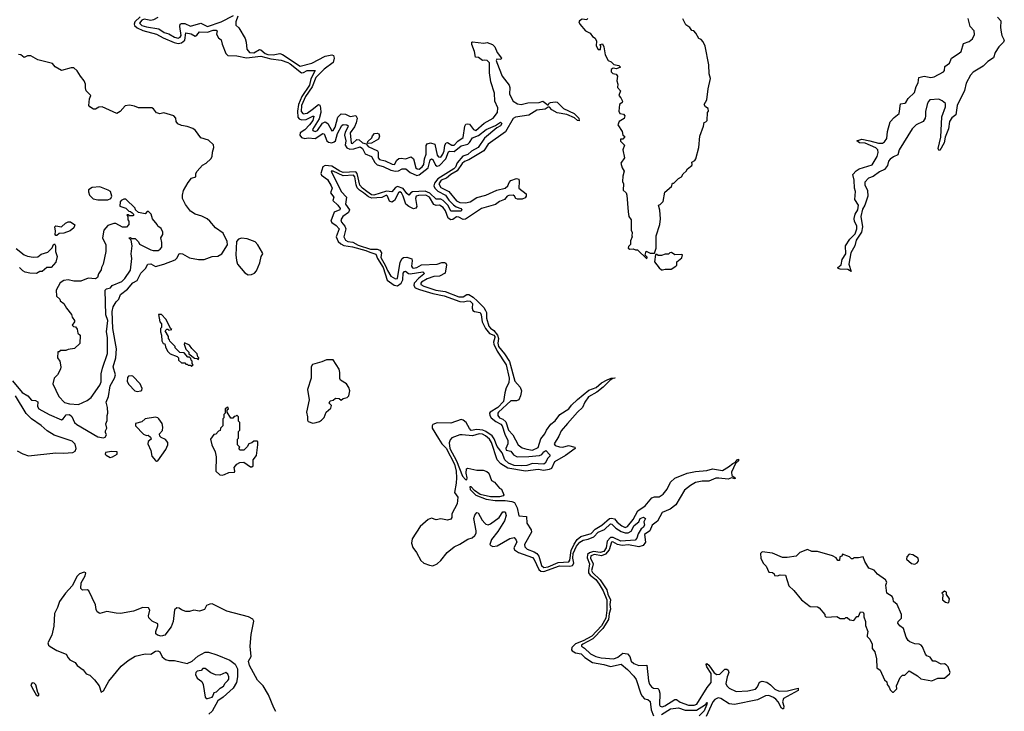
# Model space of a CAD drawing. Extents: x 2472589 to 2662339, y 701009 to 849030.
# Tile 150 of 256: x 2581626 to 2590324, y 750090 to 756205. Entities that reach past the tile are written whole.
import ezdxf

# ---------------------------------------------------------------- set-up
doc = ezdxf.new("R2010")
doc.units = 0

msp = doc.modelspace()

# ---------------------------------------------------------------- linework, layer by layer
at = {"layer": '0CON05XD'}
for points in [[(2582691.3, 756228.7), (2582643.1, 756185), (2582636.7, 756165), (2582640.2, 756155), (2582663.9, 756133.9), (2582715, 756108.7), (2582835, 756078), (2582895, 756043.5), (2582992.1, 756002.1), (2583025, 755994.8), (2583055, 756000.8), (2583083.9, 756025), (2583095, 756090), (2583139.9, 756079.9), (2583175, 756058.8), (2583192.2, 756067.8), (2583215, 756096.1), (2583285, 756094.2), (2583335, 756110.8), (2583362.9, 756112.9), (2583372, 756105), (2583366.1, 756076.1), (2583382.5, 756045), (2583406, 756026), (2583415, 755987.5), (2583445.8, 755905), (2583465, 755889.5), (2583545, 755884.1), (2583628.3, 755868.3), (2583755, 755882.5), (2583845, 755859.1), (2583935, 755847.8), (2583995, 755825.5), (2584015.9, 755815), (2584115, 755736.1), (2584131.8, 755738.2), (2584165, 755755.7), (2584236.6, 755756.6), (2584197.8, 755682.2), (2584185, 755625.4), (2584117.4, 755525), (2584090.1, 755455), (2584079.6, 755395), (2584083.5, 755343.5), (2584095, 755328.2), (2584115, 755318.3), (2584156.8, 755323.2), (2584215, 755353.1), (2584225, 755352.5), (2584215.3, 755315), (2584185.1, 755274.9), (2584145, 755232.6), (2584103.1, 755205), (2584100, 755185), (2584114.6, 755164.6), (2584145, 755155.5), (2584175, 755160), (2584235, 755154.4), (2584305, 755197.3), (2584315, 755197.1), (2584338.1, 755135), (2584355, 755121.7), (2584385, 755116), (2584405, 755123.9), (2584414.8, 755135), (2584432.7, 755197.3), (2584470.9, 755269.1), (2584485, 755278.9), (2584516, 755275), (2584526.7, 755266.7), (2584526.1, 755255), (2584500.4, 755209.6), (2584494.4, 755185), (2584507.3, 755135), (2584502.7, 755095), (2584515, 755072.2), (2584541.4, 755061.4), (2584578.1, 755061.9), (2584635, 755080.2), (2584655.2, 755065), (2584678.1, 755018.1), (2584734.3, 754994.3), (2584763.4, 754943.4), (2584785, 754920.7), (2584837, 754907), (2584904.4, 754875), (2584945, 754866), (2584971, 754869), (2585005, 754885.3), (2585035.8, 754885.8), (2585074.4, 754855), (2585135, 754827.7), (2585155, 754833.8), (2585235.4, 754894.6), (2585251.8, 754965), (2585265, 754975.5), (2585275, 754967.8), (2585299, 754919), (2585315, 754911.1), (2585333.8, 754916.2), (2585390.3, 754975), (2585415, 755036.2), (2585425, 755041.5), (2585465, 755041), (2585525, 755091.1), (2585584.7, 755105.3), (2585600.5, 755119.5), (2585625, 755160.6), (2585678.7, 755181.3), (2585746.2, 755235), (2585829.5, 755270.5), (2585875, 755300), (2585885.9, 755285.9), (2585875, 755266), (2585842.5, 755247.5), (2585732.8, 755157.2), (2585675, 755075.7), (2585617.2, 755042.8), (2585585, 755013.1), (2585541.2, 754998.8), (2585490.8, 754939.2), (2585475, 754901.1), (2585461.2, 754885), (2585320.6, 754799.4), (2585290.2, 754759.8), (2585283.9, 754735), (2585294.5, 754714.5), (2585319.7, 754689.7), (2585386.5, 754655), (2585418.5, 754608.5), (2585457.3, 754567.3), (2585481.1, 754551.1), (2585523.3, 754535), (2585532.5, 754525), (2585525, 754513.3), (2585435, 754512.9), (2585411.5, 754561.5), (2585367.3, 754607.3), (2585345, 754617.9), (2585305, 754617.5), (2585249.9, 754669.9), (2585207.7, 754687.7), (2585097.3, 754682.7), (2585082.1, 754675), (2585065, 754654.2), (2585045, 754668.5), (2585013, 754713), (2584965, 754730.9), (2584945, 754721.7), (2584915, 754682), (2584865, 754687.8), (2584755.3, 754654.7), (2584735, 754657.6), (2584692.7, 754687.3), (2584654.7, 754714.7), (2584632.3, 754742.3), (2584608.8, 754845), (2584595, 754860.9), (2584485, 754853.7), (2584455, 754865.4), (2584385, 754909.2), (2584325, 754916.5), (2584305, 754903.8), (2584285.7, 754845), (2584291.1, 754831.1), (2584345, 754791.1), (2584378.9, 754735), (2584385.3, 754714.7), (2584372.9, 754675), (2584400, 754635), (2584391.9, 754605), (2584436.2, 754566.2), (2584456.9, 754535), (2584452.9, 754525), (2584405, 754503.1), (2584375.6, 754425), (2584382.2, 754412.2), (2584420.8, 754385), (2584447.6, 754355), (2584421.8, 754285), (2584440.7, 754245), (2584462.5, 754222.5), (2584489.2, 754209.2), (2584565, 754197.6), (2584682.5, 754165), (2584719.3, 754149.3), (2584773, 754133), (2584786.2, 754095), (2584837.1, 754015), (2584872.8, 753902.8), (2584935, 753857.1), (2584965, 753852.5), (2584995.8, 753874.2), (2585009.4, 753905), (2585014.8, 753965.2), (2585025, 753980), (2585035, 753982.5), (2585061.1, 753961.1), (2585075, 753957.6), (2585186.2, 753975), (2585198.9, 753965), (2585196.7, 753955), (2585151.1, 753918.9), (2585110.5, 753875), (2585106.7, 753855), (2585120.4, 753835), (2585158.4, 753818.4), (2585275, 753785.2), (2585375, 753764.4), (2585515, 753713.7), (2585545, 753711.1), (2585585, 753720.6), (2585605, 753715.9), (2585626.9, 753695), (2585623.8, 753655), (2585629.7, 753635), (2585645, 753623.7), (2585694.2, 753615), (2585702.8, 753595), (2585711.6, 753535), (2585742, 753475), (2585775, 753431.6), (2585813.6, 753415), (2585822.2, 753405), (2585824.7, 753394.7), (2585811.2, 753355), (2585814.1, 753335), (2585844, 753275), (2585924.3, 753155), (2585951.3, 753035), (2585946.4, 752995), (2585925, 752950.9), (2585912.7, 752907.3), (2585899.6, 752830.4), (2585848.6, 752775), (2585782.9, 752735), (2585777.5, 752725), (2585778.8, 752705), (2585792, 752685), (2585831.5, 752651.5), (2585877.9, 752627.9), (2585889.2, 752615), (2585910.4, 752540.4), (2585937.5, 752485), (2585938.3, 752455), (2585920.2, 752415), (2585925, 752398.9), (2585965, 752389.1), (2585989.3, 752359.3), (2586020.5, 752340.5), (2586124.6, 752344.6), (2586219.2, 752350.8), (2586239.6, 752360.4), (2586256.2, 752385), (2586275, 752397.5), (2586308.8, 752358.8), (2586310, 752345), (2586291.9, 752328.1), (2586269.2, 752285), (2586255, 752276.9), (2586155, 752281.1), (2586105, 752263.3), (2586055, 752259.8), (2585995, 752264.8), (2585945, 752284.8), (2585912, 752315), (2585889.7, 752375), (2585845, 752432.5), (2585819, 752499), (2585798.6, 752525), (2585745, 752564.1), (2585716.2, 752576.2), (2585665, 752582.8), (2585615, 752573.5), (2585599.7, 752589.7), (2585571.6, 752645), (2585545, 752663.9), (2585525, 752669.8), (2585435, 752637), (2585315, 752639.5), (2585277.1, 752625), (2585269.7, 752615), (2585270.3, 752595), (2585325, 752502.3), (2585355.2, 752455), (2585395, 752417.4), (2585467.3, 752275), (2585480.9, 752215), (2585486.2, 752155), (2585483.2, 752106.8), (2585466.9, 752025), (2585496.5, 751985), (2585489.6, 751925), (2585443.4, 751835), (2585444.1, 751805), (2585435, 751790), (2585405, 751779.5), (2585347.7, 751792.3), (2585305, 751783.8), (2585265, 751797.6), (2585235.5, 751785), (2585162.7, 751725), (2585092.9, 751615), (2585086, 751576), (2585097.8, 751537.8), (2585131.8, 751495), (2585168.3, 751425), (2585195, 751400.8), (2585245, 751381.1), (2585275, 751377.2), (2585315, 751393.9), (2585347.1, 751425)], [(2582846.5, 756223.5), (2582807.6, 756202.4), (2582785, 756198.5), (2582725, 756208.6), (2582705, 756200.8), (2582683.3, 756175), (2582705, 756153.9), (2582745, 756140.8), (2582855, 756123.4), (2582903.1, 756093.1), (2582945, 756079.7), (2582995, 756050), (2583025, 756040.9), (2583045, 756049.1), (2583051.9, 756065), (2583040, 756145), (2583045, 756164), (2583055, 756172.2), (2583085, 756170.9), (2583135, 756149.1), (2583225, 756173.3), (2583285, 756143.8), (2583405.6, 756185), (2583515, 756242.2)], [(2583554.2, 756235), (2583534.4, 756185), (2583536.8, 756156.8), (2583561.7, 756131.7), (2583617.8, 756037.8), (2583626.1, 756006.1), (2583633.3, 755945), (2583656.7, 755915), (2583695, 755912.4), (2583745, 755941.5), (2583757.6, 755937.6), (2583794.5, 755905), (2583818.2, 755898.2), (2583865, 755895.2), (2583925, 755904.8), (2583947, 755897), (2584105, 755792.9), (2584208.3, 755821.7), (2584325, 755883.3), (2584382.9, 755892.9), (2584397.8, 755887.8), (2584405.5, 755865.5), (2584395.5, 755825), (2584315, 755768.4), (2584243.5, 755695), (2584208.7, 755611.3), (2584151.7, 755525), (2584115.4, 755445.4), (2584113.6, 755393.6), (2584131.6, 755371.6), (2584165, 755377.2), (2584209.2, 755410.8), (2584265, 755455.6), (2584277.9, 755447.9), (2584284.2, 755424.2), (2584285.3, 755385), (2584272.4, 755327.6), (2584211.9, 755235), (2584215, 755224.2), (2584235, 755215.6), (2584256.7, 755225), (2584301.3, 755288.7), (2584325, 755301.1), (2584347.9, 755287.9), (2584385, 755221.2), (2584395, 755224.2), (2584412.5, 755255), (2584436.3, 755343.7), (2584465, 755373.3), (2584505, 755368.8), (2584545, 755348.2), (2584597, 755357), (2584606, 755335), (2584597.2, 755292.8), (2584583.2, 755256.8), (2584546.9, 755205), (2584553.1, 755113.1), (2584565, 755111.1), (2584605, 755144.6), (2584623.7, 755143.7), (2584655, 755117.5), (2584688.3, 755108.3), (2584705, 755084), (2584786.6, 755046.6), (2584793.1, 755033.1), (2584793.5, 754985), (2584805, 754967.5), (2584855, 754958.5), (2584917.3, 754927.3), (2584936, 754925), (2584956.7, 754963.3), (2584975, 754976.7), (2584995, 754980.5), (2585035, 754974.5), (2585085, 754992.9), (2585105.8, 754975), (2585125.8, 754895), (2585136.7, 754885), (2585155, 754884.6), (2585182.2, 754905), (2585196.2, 754925), (2585203.1, 754975), (2585216.1, 755015), (2585216.6, 755093.4), (2585225, 755107.1), (2585255, 755115.5), (2585292.5, 755105), (2585315, 755008.6), (2585325, 754992.2), (2585345, 754990.4), (2585365.2, 755014.8), (2585376, 755045), (2585383.1, 755096.9), (2585393.1, 755116.9), (2585405, 755119.5), (2585445, 755096.9), (2585465, 755096.4), (2585497.8, 755132.2), (2585545, 755164.3), (2585557.3, 755262.7), (2585567.8, 755282.2), (2585585, 755285.6), (2585600.2, 755280.2), (2585635, 755233.1), (2585655, 755225.4), (2585728.8, 755291.2), (2585807.3, 755335), (2585848.4, 755385)], [(2586642.5, 756215), (2586636.7, 756203.3), (2586595, 756208.8), (2586572.5, 756195), (2586566.7, 756185), (2586573.3, 756165), (2586625, 756107.5), (2586665, 756086.7), (2586685, 756057.5), (2586710.7, 756040.7), (2586722.5, 756015), (2586720, 755975), (2586735, 755940), (2586758.3, 755941.7), (2586760, 755975), (2586750, 755985), (2586775, 755990), (2586787.5, 755965), (2586797.5, 755895), (2586823.6, 755843.6), (2586852.5, 755832.5), (2586875, 755807.5), (2586918.8, 755798.8), (2586932.5, 755785), (2586898.3, 755771.7), (2586870, 755775), (2586852.5, 755765), (2586852.5, 755745), (2586865, 755730), (2586895, 755722.5), (2586907, 755707), (2586902.5, 755665), (2586910, 755635), (2586907.5, 755605), (2586932.5, 755575), (2586917.5, 755535), (2586937.5, 755515), (2586952.5, 755485), (2586948.3, 755471.7), (2586923.8, 755456.2), (2586920, 755395), (2586926.7, 755376.7), (2586959.5, 755369.5), (2586971.2, 755355), (2586965, 755330), (2586923.3, 755305), (2586910, 755275), (2586947.5, 755215), (2586953, 755183), (2586970, 755175), (2586970, 755165), (2586955, 755150), (2586935, 755150), (2586932.5, 755145), (2586935, 755130), (2586967.5, 755095), (2586953.3, 755055), (2586967.5, 754985), (2586937.5, 754935), (2586947.5, 754895), (2586966.7, 754865), (2586953, 754823), (2586952.5, 754775), (2586960, 754755), (2586957, 754697), (2586982.5, 754675), (2586990, 754655), (2587000, 754505), (2587007.5, 754465), (2587026.4, 754436.4), (2587026.7, 754345), (2587037, 754323), (2587032.5, 754295), (2587037.5, 754285), (2587020.7, 754249.3), (2587021.7, 754218.3), (2587005, 754200), (2587002.5, 754185), (2587015, 754177.5), (2587045, 754180), (2587065, 754170), (2587085, 754170), (2587165, 754090)], [(2587165, 754090), (2587170, 754105), (2587152.5, 754122.5), (2587161.7, 754158.3), (2587195, 754140), (2587235, 754140), (2587250, 754185), (2587250, 754295), (2587282.5, 754395), (2587286.7, 754445), (2587281.7, 754521.7), (2587270, 754565), (2587285, 754570), (2587311.7, 754598.3), (2587325, 754680), (2587385, 754730), (2587391.7, 754758.3), (2587405, 754760), (2587445, 754800), (2587473, 754817), (2587486.4, 754843.6), (2587512.5, 754865), (2587525, 754887.5), (2587562.5, 754915), (2587567.5, 754925), (2587563.6, 754946.4), (2587590, 754960), (2587600, 754975), (2587626.7, 755075), (2587633.3, 755175), (2587667.5, 755265), (2587673, 755297), (2587688.3, 755301.7), (2587700, 755315), (2587702.5, 755385), (2587710, 755395), (2587708.3, 755418.3), (2587683.6, 755433.6), (2587673.3, 755455), (2587697.5, 755495), (2587707.5, 755595), (2587730, 755685), (2587717.5, 755725), (2587712.5, 755805), (2587681.7, 755971.7), (2587665, 756010), (2587645, 756030), (2587625, 756040), (2587600, 756085), (2587580, 756105), (2587565, 756110), (2587546.4, 756136.4), (2587510.7, 756160.7), (2587483, 756213)], [(2590265, 756226.2), (2590294.2, 756195), (2590289.4, 756135), (2590295.7, 756095), (2590303.1, 756065), (2590324.2, 756025), (2590317.1, 756005), (2590274.4, 755965), (2590244.4, 755915), (2590228.3, 755868.3), (2590177.5, 755835), (2590136.4, 755793.6), (2590050.2, 755739.8), (2590026.7, 755715), (2589988.5, 755645), (2589971.1, 755578.9), (2589907.8, 755445), (2589896, 755365), (2589862, 755338), (2589840.5, 755305), (2589830, 755240), (2589802, 755165), (2589793.9, 755116.1), (2589755, 755047.5), (2589745, 755050), (2589741.2, 755065), (2589762, 755165), (2589771.8, 755345), (2589803.5, 755435), (2589803.6, 755463.6), (2589775, 755488.6), (2589745, 755502.2), (2589665, 755495.5), (2589651.1, 755478.9), (2589642.3, 755455), (2589627.2, 755392.8), (2589627.8, 755355), (2589624.2, 755335), (2589606.1, 755303.9), (2589545.4, 755274.6), (2589509.3, 755240.7), (2589395.7, 755055), (2589385, 755010), (2589345, 754993.1), (2589315, 754972), (2589301.4, 754955), (2589291.9, 754915), (2589265, 754881.4), (2589220.4, 754859.6), (2589165, 754817.5), (2589125, 754803.3), (2589091.7, 754768.3), (2589092.2, 754745), (2589115.5, 754695), (2589118.5, 754645), (2589092.5, 754565), (2589070.5, 754529.5), (2589055.7, 754465.7), (2589070.6, 754375), (2589062.5, 754325), (2589014.5, 754255.5), (2589003.1, 754205), (2588967.8, 754145), (2588951.2, 754045), (2588970, 753980), (2588943, 753997), (2588875, 753998), (2588857.5, 754005), (2588853.3, 754015), (2588882.3, 754037.7), (2588893.1, 754085), (2588924.4, 754135), (2588921.9, 754205), (2588960.8, 754265), (2589007.8, 754312.2), (2589022.7, 754355), (2589021.1, 754381.1), (2589002.1, 754422.1), (2588998.3, 754448.3), (2589006.4, 754485), (2589030, 754525), (2589035.6, 754565), (2589004, 754615), (2589010.9, 754685), (2589001.5, 754715), (2588998.9, 754785), (2588986, 754835), (2589015, 754867.5), (2589041.2, 754885), (2589157.4, 754922.6), (2589201.8, 754995), (2589210.3, 755029.7), (2589206.5, 755055), (2589190.7, 755070.7), (2589095, 755113.3), (2589045, 755117.5), (2589020, 755135), (2589065, 755147.5), (2589135.8, 755134.2), (2589213.3, 755113.3), (2589247.1, 755112.9), (2589266.1, 755123.9), (2589287.1, 755155), (2589291.5, 755215), (2589315, 755301.2), (2589349.8, 755340.2), (2589395.3, 755374.7), (2589408, 755462), (2589445, 755465.8), (2589455, 755472.5), (2589475, 755509.2), (2589530, 755560), (2589544.4, 755615), (2589564.5, 755645.5), (2589570, 755695), (2589616.6, 755706.6), (2589674.6, 755694.6), (2589705, 755699.6), (2589786.1, 755743.9), (2589795.6, 755755), (2589797.7, 755792.3), (2589839.2, 755820.8), (2589856.9, 755865), (2589925, 755908.2), (2589941.8, 755925), (2589964.3, 755995.7), (2590015, 756013.5), (2590041.9, 756035), (2590060, 756075), (2590059.1, 756105), (2590022.5, 756145), (2590005.8, 756214.2)], [(2585848.4, 755385), (2585851.1, 755425), (2585824.6, 755485), (2585820.9, 755555), (2585787.5, 755655), (2585777.1, 755735), (2585775, 755823.3), (2585755, 755842.9), (2585735, 755848), (2585714.3, 755844.3), (2585679.5, 755869.5), (2585652.5, 755875), (2585643.8, 755925), (2585621.2, 755985), (2585620, 756005), (2585625, 756010), (2585725, 755998.6), (2585755, 756003.6), (2585804.3, 755985), (2585823.3, 755965), (2585843.8, 755913.8), (2585882.5, 755865), (2585876.2, 755853.8), (2585842.5, 755855), (2585836.7, 755845), (2585841.4, 755825), (2585886.8, 755706.8), (2585951.2, 755625), (2585956.2, 755605), (2585953.1, 755545), (2585985, 755483.3), (2586025, 755461.1), (2586055, 755455.6), (2586115, 755469.6), (2586215, 755472.9), (2586246.1, 755483.9), (2586295, 755450), (2586302.7, 755467.3), (2586315, 755474), (2586355, 755480), (2586375, 755476.2), (2586430.5, 755420.5), (2586525, 755374.4), (2586564.2, 755335), (2586568.8, 755311.2), (2586555, 755313.1), (2586526.2, 755336.2), (2586458.1, 755368.1), (2586375, 755380.8), (2586327.3, 755407.3), (2586305, 755432.5), (2586295, 755432.5), (2586267.5, 755415), (2586195, 755405.4), (2586125, 755360.4), (2586005, 755343.9), (2585985, 755330.5), (2585916.9, 755213.1), (2585765.9, 755104.1), (2585725.7, 755044.3), (2585595, 754965.3), (2585555, 754951.5), (2585535, 754932.2), (2585491.7, 754868.3), (2585435, 754836.8), (2585395.2, 754804.8), (2585350.8, 754785), (2585329.3, 754755), (2585345, 754722.7), (2585415.9, 754685.9), (2585485, 754604.2), (2585515, 754590), (2585565, 754584.8), (2585605, 754593.3), (2585665, 754632.5), (2585745, 754652.2), (2585841, 754699), (2585915, 754716.7), (2585937.1, 754735), (2585949.5, 754765), (2585965, 754781.9), (2586015, 754802.2), (2586035, 754796.2), (2586039.5, 754775), (2586035, 754716.7), (2586098.9, 754665), (2586101.5, 754645), (2586090.7, 754629.3), (2586065, 754617.7), (2586025, 754617.7), (2586008.1, 754625), (2585996, 754646), (2585985, 754653.1), (2585948, 754652), (2585931.8, 754645), (2585908.1, 754615), (2585865, 754598.9), (2585828.6, 754571.4), (2585705, 754535.2), (2585565, 754440.5), (2585545, 754438.1), (2585505, 754459.4), (2585485, 754463.3), (2585451.9, 754438.1), (2585435, 754434.2), (2585410.3, 754450.3), (2585388.5, 754515), (2585366.2, 754545), (2585335, 754564.7), (2585305, 754563.4), (2585285, 754570.4), (2585245, 754634.6), (2585215, 754652.6), (2585148.3, 754651.7), (2585130, 754645), (2585122.2, 754625), (2585135.3, 754554.7), (2585125, 754538.1), (2585106.2, 754533.8), (2585063.2, 754553.2), (2585037.3, 754575), (2585014.1, 754645), (2584997.5, 754675), (2584985, 754682.5), (2584971.5, 754675), (2584937.7, 754605), (2584915, 754592), (2584891.6, 754601.6), (2584875.4, 754645), (2584865, 754652.5), (2584825, 754632.3), (2584737.7, 754627.7), (2584708.8, 754638.8), (2584663.4, 754673.4), (2584627.1, 754697.1), (2584608.8, 754718.8), (2584598.4, 754745), (2584587.3, 754815), (2584575, 754831.4), (2584485, 754825.5), (2584395, 754866.7), (2584376.2, 754865), (2584466.2, 754685), (2584514.4, 754635), (2584505.5, 754575), (2584538.2, 754525), (2584530.5, 754499.5), (2584479.5, 754465), (2584463.8, 754435), (2584467.9, 754415), (2584499, 754379), (2584507.7, 754355), (2584489.6, 754285), (2584505, 754256.9), (2584525, 754245.4), (2584569.4, 754239.4), (2584615, 754212.6), (2584725, 754177), (2584785, 754177.1), (2584808.3, 754168.3), (2584820.9, 754145), (2584815, 754102.9), (2584858.6, 754028.6), (2584875, 753986.7), (2584905, 753936.2), (2584945, 753912.5), (2584963.9, 753916.1), (2584987.3, 754062.7), (2585005, 754094), (2585016.7, 754103.3), (2585045.7, 754105.7), (2585089.4, 754089.4), (2585093.3, 754073.3), (2585087.5, 754025), (2585095, 754010.9), (2585105, 754007.7), (2585135, 754014.7), (2585175, 754036.7), (2585315.4, 754044.6), (2585355, 754058.1), (2585378.3, 754058.3), (2585391.2, 754051.2), (2585397, 754037), (2585386, 753965), (2585335, 753936.1), (2585285.3, 753934.7), (2585224.3, 753915), (2585176.9, 753885), (2585169.4, 753875), (2585170.6, 753865), (2585195, 753850), (2585300.8, 753815), (2585385, 753800.8), (2585506.2, 753755), (2585543.8, 753755), (2585575, 753775.4), (2585595, 753776.1), (2585632.2, 753752.2), (2585669.6, 753715), (2585725, 753660.8), (2585742, 753635), (2585748.5, 753615), (2585750, 753565), (2585771.6, 753495), (2585785, 753477.5), (2585815, 753456.3), (2585846.9, 753416.9), (2585855.8, 753385), (2585848.7, 753345), (2585855.3, 753315), (2585910.1, 753250.1), (2585952.4, 753182.4), (2586000.5, 753010.5), (2586046.5, 752956.5), (2586057.9, 752925), (2586051.5, 752878.5), (2586035, 752845.3), (2586015, 752836.4), (2585963.5, 752835), (2585854.6, 752735), (2585849.1, 752725), (2585850.4, 752705), (2585865, 752685.6), (2585895, 752673.2), (2585920.4, 752650.4), (2585944, 752575), (2585981.9, 752535), (2586029.2, 752445), (2586065, 752420.8), (2586107.1, 752407.1), (2586155, 752400.5), (2586205, 752422.9), (2586230.1, 752499.9), (2586266.4, 752545), (2586279.4, 752575), (2586319.6, 752630.4), (2586355, 752658.6), (2586396.6, 752713.4), (2586477.8, 752765), (2586501.9, 752798.1), (2586552.6, 752847.4), (2586655, 752929.5), (2586717.8, 752952.2), (2586765, 752995.8), (2586815, 753022), (2586850, 753035), (2586885, 753040), (2586886.2, 753035), (2586866.7, 753033.3), (2586841.7, 753018.3), (2586780.8, 752955), (2586725, 752911.9), (2586650.7, 752869.3), (2586619.2, 752825), (2586598.8, 752775), (2586554.1, 752735.9), (2586466, 752634), (2586408.8, 752571.2), (2586388.1, 752521.9), (2586346.5, 752455), (2586355, 752440.5), (2586395, 752427.9), (2586425, 752426.2), (2586475, 752440.6), (2586530, 752425), (2586532.5, 752415), (2586448.8, 752351.2), (2586349.5, 752295), (2586322.7, 752237.3), (2586302.5, 752227.5), (2586255, 752220), (2586205, 752228.8), (2586095, 752213.5), (2585939.1, 752239.1), (2585877.3, 752277.3), (2585842.9, 752315), (2585795, 752465.6), (2585775.4, 752495), (2585741.5, 752525), (2585715, 752539.3), (2585686.4, 752543.6), (2585625, 752525.8), (2585534.1, 752535.9), (2585515, 752534.3), (2585445, 752508.1), (2585428.1, 752491.9), (2585420.4, 752465), (2585427.1, 752415), (2585483.8, 752303.8), (2585538.3, 752168.3), (2585565, 752140), (2585575, 752136.7), (2585579.4, 752155), (2585570, 752195), (2585573.3, 752235), (2585585, 752240), (2585665, 752222.5), (2585721.7, 752221.7), (2585751.7, 752211.7), (2585770, 752195), (2585795, 752130), (2585820, 752115), (2585863.6, 752063.6), (2585883, 752053), (2585902.5, 752005), (2585896.7, 751995), (2585865, 751985.7), (2585785, 751987.5), (2585695, 752006.7), (2585643.1, 752043.1), (2585615, 752076.5), (2585602.2, 752075), (2585605, 752050.5), (2585655, 752002.5), (2585746.7, 751965), (2585825, 751953.8), (2585915, 751954.6), (2585974.3, 751944.3), (2585996, 751936), (2586020.7, 751890.7), (2586035, 751820), (2586103, 751813), (2586106, 751755), (2586144, 751695), (2586146, 751675), (2586086, 751565), (2586087.5, 751545), (2586109.2, 751525), (2586170.9, 751500.9), (2586194.8, 751484.8), (2586211.2, 751461.2), (2586235, 751380.6), (2586255, 751362.1), (2586295, 751366.9), (2586383.1, 751406.9), (2586477.5, 751412.5), (2586485, 751426), (2586498.8, 751511.2), (2586522.9, 751567.1), (2586551.5, 751608.5), (2586584.2, 751635.8), (2586675, 751661.4), (2586709.6, 751700.4), (2586769.6, 751735), (2586835, 751793.8), (2586855, 751799.5), (2586881.6, 751791.6), (2586905, 751762), (2586945, 751730.3), (2586975, 751716.5), (2586996.6, 751723.4), (2587045, 751786.4), (2587088, 751862), (2587152.7, 751907.3), (2587211.1, 751978.9), (2587235, 751987), (2587275, 751987.3), (2587309.7, 752010.3), (2587345, 752053.1), (2587374.1, 752115.9), (2587415, 752152.7), (2587523, 752197), (2587595, 752211.1), (2587695, 752219.7), (2587746, 752234), (2587835, 752220.8), (2587887.9, 752252.1), (2587925, 752282.5), (2587948.3, 752291.7), (2587963.1, 752315), (2587975, 752319.2), (2587976.2, 752305), (2587948.8, 752281.2), (2587915.6, 752205), (2587916.7, 752176.7), (2587945, 752158), (2587946, 752145), (2587915, 752153.3), (2587885, 752143.1), (2587802.7, 752152.7), (2587775, 752151.3), (2587715, 752124.1), (2587655, 752125.3), (2587595, 752112.5), (2587551.9, 752088.1), (2587499.7, 752045), (2587421.1, 751915), (2587371.3, 751878.7), (2587302.3, 751847.7), (2587259.9, 751770.1), (2587212.4, 751735), (2587193.3, 751686.7), (2587146.7, 751655), (2587155.7, 751585), (2587135, 751556.6), (2587095, 751546), (2587005, 751561.6), (2586947, 751557), (2586906.1, 751566.1), (2586865, 751588.8), (2586855, 751587.3), (2586832.8, 751517.2), (2586799.9, 751480.1), (2586765, 751465.8), (2586705, 751477.4), (2586671.7, 751465), (2586667.6, 751445), (2586691.7, 751395), (2586687.4, 751367.4), (2586678.3, 751335), (2586685, 751316.4), (2586752.7, 751252.7), (2586812.5, 751165), (2586822.5, 751125), (2586844.8, 751075), (2586839.7, 751035), (2586845.5, 750995), (2586833.6, 750955), (2586828.6, 750901.4), (2586778.5, 750821.5), (2586689.1, 750730.9), (2586600, 750685), (2586589.1, 750675), (2586588.1, 750665), (2586615, 750647.7), (2586667.7, 750597.7), (2586715, 750573.7), (2586763.2, 750563.2), (2586875, 750554.7), (2586910.8, 750569.2), (2586955, 750605.6), (2586995, 750599.5), (2587016.4, 750575), (2587026.4, 750535), (2587051.9, 750511.9), (2587095, 750494.6), (2587165, 750497.5), (2587179.8, 750359.8), (2587189.2, 750329.2), (2587206.1, 750306.1), (2587225, 750295.6), (2587262.3, 750292.3), (2587272.7, 750282.7), (2587280.7, 750250.7), (2587278, 750148), (2587285, 750135.8), (2587300.9, 750130.9), (2587325, 750137.9), (2587415, 750196.2), (2587427.5, 750195), (2587461.5, 750171.5), (2587533.3, 750145), (2587585, 750146.3), (2587608.2, 750155), (2587699.4, 750300.6), (2587734.7, 750345.3), (2587735.7, 750425.7), (2587696.6, 750485), (2587690.4, 750505), (2587695, 750514.2), (2587715, 750497.5), (2587762.1, 750432.1), (2587785, 750416.7), (2587811, 750419), (2587855, 750463.9), (2587873.6, 750463.6), (2587884.5, 750455), (2587891.3, 750435), (2587874.7, 750395), (2587865.3, 750335), (2587872.4, 750315), (2587895, 750295.3), (2587955, 750265.3), (2588058.8, 750271.2)], [(2582385, 752570), (2582396.2, 752595), (2582387, 752633), (2582399.3, 752660.7), (2582397.5, 752705), (2582403.3, 752725), (2582401.2, 752775), (2582390, 752825), (2582409.2, 752875), (2582425, 752966.7), (2582464, 753035), (2582471.2, 753065), (2582453.1, 753135), (2582476.7, 753215), (2582480, 753295), (2582448, 753475), (2582442.7, 753625), (2582452.5, 753665), (2582478.9, 753711.1), (2582502.5, 753735), (2582515.5, 753775), (2582578.1, 753821.9), (2582625, 753880), (2582665, 753900), (2582695, 753964), (2582737.1, 754005), (2582757.6, 754042.4), (2582785, 754046.2), (2582825, 754023.3), (2582900.8, 754045), (2582998.8, 754081.2), (2583014.7, 754095.3), (2583035, 754134.3), (2583045, 754139.1), (2583065, 754134.5), (2583125, 754100.4), (2583205, 754083.8), (2583254.6, 754084.6), (2583325, 754111.2), (2583375, 754114.4), (2583412.9, 754135), (2583461.4, 754215), (2583458.6, 754245), (2583425, 754318), (2583355.7, 754365), (2583305.3, 754425), (2583281.2, 754445), (2583235, 754468.6), (2583175, 754484.5), (2583135, 754512.5), (2583091.8, 754571.8), (2583064.2, 754624.2), (2583063.8, 754655), (2583073.7, 754695), (2583114.2, 754765.8), (2583145, 754802.8), (2583181.1, 754815), (2583182.1, 754845), (2583193, 754865), (2583240.6, 754919.4), (2583272.3, 754937.7), (2583314.2, 754975), (2583327.3, 754995), (2583329.5, 755035), (2583341, 755075), (2583337.9, 755097.9), (2583295, 755139.4), (2583225, 755161.4), (2583178.6, 755225), (2583155, 755244.3), (2583105, 755260.6), (2583055, 755268.5), (2583022.9, 755285), (2583007.5, 755305), (2583004.2, 755335), (2582988.8, 755355), (2582900.7, 755380.7), (2582865, 755373.8), (2582845, 755377.5), (2582835, 755382.5), (2582808.2, 755418.2), (2582793.8, 755425), (2582675, 755424.8), (2582640.7, 755440.7), (2582595, 755450.6), (2582558.1, 755441.9), (2582515, 755391.8), (2582485, 755376.8), (2582355, 755435.7), (2582325, 755430.2), (2582295, 755413.5), (2582277.1, 755415), (2582245, 755434.1), (2582238.2, 755445), (2582243, 755505), (2582256, 755535), (2582212, 755575), (2582206.2, 755603.8), (2582207.1, 755635), (2582195, 755665.6), (2582162.5, 755705), (2582135, 755753.8), (2582105, 755778), (2582081.4, 755778.6), (2581995, 755756.7), (2581938.7, 755788.7), (2581916.7, 755816.7), (2581785, 755848.8), (2581725, 755884.7), (2581695, 755884.8), (2581665, 755871.5), (2581635, 755895.3), (2581615, 755895.7)], [(2584705, 755110), (2584700, 755115), (2584701.7, 755128.3), (2584738.3, 755161.7), (2584741.7, 755178.3), (2584761.7, 755198.3), (2584785, 755202.5), (2584800, 755195), (2584803.8, 755173.8), (2584795, 755150), (2584735, 755112.5), (2584705, 755110)], [(2582405, 754612.5), (2582430, 754625), (2582440, 754645), (2582427.5, 754685), (2582407, 754697), (2582335, 754727.5), (2582265, 754722.5), (2582235, 754700), (2582233.6, 754683.6), (2582243.3, 754655), (2582275, 754622.5), (2582315, 754612.5), (2582405, 754612.5)], [(2582145, 752804), (2582222.7, 752837.3), (2582256.6, 752863.4), (2582333.8, 752975), (2582345, 753002.5), (2582346.1, 753073.9), (2582356.2, 753123.8), (2582401.8, 753255), (2582402.3, 753395), (2582393.8, 753445), (2582404.1, 753545), (2582387.3, 753595), (2582382, 753815), (2582394.2, 753825.8), (2582427.5, 753835), (2582443.9, 753856.1), (2582528.3, 753891.7), (2582555, 753917.5), (2582605, 753990), (2582616.7, 754095), (2582610, 754135), (2582620, 754205), (2582610, 754255), (2582590, 754275), (2582605, 754280), (2582615, 754270), (2582645, 754270), (2582675, 754240), (2582685, 754220), (2582785, 754170), (2582806.1, 754163.9), (2582850, 754165), (2582867.5, 754175), (2582882.5, 754195), (2582882.5, 754235), (2582872.5, 754275), (2582890, 754305), (2582890, 754325), (2582875, 754360), (2582845, 754380), (2582840, 754395), (2582800, 754445), (2582787, 754487), (2582765, 754510), (2582751.7, 754508.3), (2582735, 754490), (2582675, 754500), (2582650, 754525), (2582645, 754540), (2582565, 754617.5), (2582545, 754617.5), (2582522.5, 754605), (2582513.8, 754595), (2582510, 754555), (2582565, 754540), (2582591.7, 754511.7), (2582605, 754510), (2582618.3, 754498.3), (2582630, 754485), (2582630, 754475), (2582625, 754470), (2582595, 754470), (2582585, 754480), (2582571.7, 754478.3), (2582580, 754465), (2582580, 754435), (2582590, 754425), (2582590, 754395), (2582568.3, 754371.7), (2582535, 754370), (2582475, 754403.3), (2582457, 754403), (2582404.2, 754385.8), (2582370.8, 754345), (2582356.7, 754275), (2582386.7, 754215), (2582387.5, 754155), (2582362.5, 754045), (2582347.5, 754015), (2582347, 753993), (2582323, 753957), (2582312.5, 753925), (2582295, 753912.5), (2582230.7, 753919.3), (2582165, 753893.3), (2582105, 753893.3), (2582053.6, 753903.6), (2582015, 753898.8), (2581982.7, 753877.3), (2581947.5, 753815), (2581951.7, 753761.7), (2581980, 753735), (2581985, 753720), (2582016.4, 753696.4), (2582040, 753655), (2582085, 753600), (2582090, 753575), (2582110, 753545), (2582110, 753535), (2582090, 753505), (2582101.7, 753491.7), (2582118.3, 753488.3), (2582135, 753470), (2582140, 753435), (2582160, 753415), (2582157, 753343), (2582111.7, 753298.3), (2582055, 753290), (2582035, 753280), (2581985, 753280), (2581975, 753270), (2581961.7, 753268.3), (2581960, 753215), (2581980, 753185), (2581990, 753135), (2581987.5, 753115), (2581960, 753065), (2581930, 753035), (2581920, 752985), (2581973.3, 752875), (2582021.2, 752821.2), (2582065, 752810), (2582145, 752804)], [(2581955, 754297.5), (2581945, 754297.5), (2581940, 754305), (2581943.3, 754335), (2581937, 754373), (2581945, 754382.5), (2581995, 754373.3), (2582030, 754405), (2582055, 754417.5), (2582075, 754416.7), (2582112.5, 754392.5), (2582105.8, 754364.2), (2582071.2, 754338.8), (2582015, 754316.2), (2581975.9, 754314.1), (2581955, 754297.5)], [(2581595, 754182.2), (2581665, 754126.9), (2581693.6, 754113.6), (2581745, 754105.7), (2581785, 754107.5), (2581815, 754132), (2581875, 754150), (2581912.5, 754187.5), (2581925, 754216.7), (2581935, 754222.5), (2581941.2, 754205), (2581942, 754155), (2581957.7, 754112.3), (2581945, 754062.5), (2581905, 754013.3), (2581865, 754013.8), (2581825, 753980), (2581805, 753977.5), (2581775, 753961.2), (2581715, 753963.8), (2581673.9, 753973.9), (2581653.6, 753983.6), (2581623.9, 754013.9)], [(2583645, 753949.6), (2583675, 753952.1), (2583699.4, 753965), (2583717.8, 753985), (2583748, 754055), (2583759.7, 754110.3), (2583774, 754135), (2583772.5, 754145), (2583730.4, 754215), (2583705, 754239.6), (2583635, 754268.9), (2583585, 754274.5), (2583560, 754265), (2583541.4, 754245), (2583535.6, 754125), (2583540, 754075), (2583550, 754045), (2583615, 753965.6), (2583645, 753949.6)], [(2587305, 753992.5), (2587329.3, 754000.7), (2587380, 754000), (2587422.5, 754025), (2587432.5, 754035), (2587430, 754065), (2587475, 754100), (2587480, 754125), (2587475, 754130), (2587415, 754126.7), (2587385, 754147.5), (2587370, 754145), (2587357, 754133), (2587328.3, 754131.7), (2587295, 754120), (2587265, 754120), (2587255, 754130), (2587241.7, 754128.3), (2587232.5, 754065), (2587275, 754012.5), (2587295, 753992.5), (2587305, 753992.5)], [(2583145, 753140), (2583160, 753155), (2583150, 753165), (2583150, 753185), (2583140, 753195), (2583138.3, 753208.3), (2583125, 753220), (2583111.7, 753221.7), (2583078.3, 753258.3), (2583041.7, 753261.7), (2583000, 753305), (2583000, 753315), (2582951.7, 753361.7), (2582950, 753375), (2582940, 753385), (2582940, 753405), (2582910, 753455), (2582925, 753470), (2582935, 753470), (2582945, 753460), (2582970, 753465), (2582961.7, 753471.7), (2582918.3, 753558.3), (2582878.3, 753598.3), (2582851.7, 753598.3), (2582863, 753533), (2582880, 753515), (2582880, 753485), (2582870, 753475), (2582870, 753445), (2582880, 753415), (2582882.5, 753365), (2582893.6, 753343.6), (2582908.3, 753338.3), (2582913, 753313), (2582933, 753273), (2582955, 753250), (2583018.3, 753228.3), (2583030, 753215), (2583030, 753195), (2583055, 753170), (2583085, 753170), (2583095, 753160), (2583105, 753160), (2583115, 753150), (2583135, 753150), (2583145, 753140)], [(2583205, 753200), (2583210, 753215), (2583200, 753225), (2583195, 753250), (2583147, 753297), (2583126.4, 753326.4), (2583081.7, 753348.3), (2583080, 753335), (2583093, 753293), (2583120, 753265), (2583121.7, 753251.7), (2583171.7, 753211.7), (2583195, 753210), (2583205, 753200)], [(2584215, 752637.5), (2584245, 752642.5), (2584275, 752652), (2584293.3, 752665), (2584315, 752687.5), (2584333.9, 752736.1), (2584375, 752770), (2584380, 752795), (2584360, 752815), (2584370, 752835), (2584395, 752840), (2584415, 752857.5), (2584447, 752857), (2584465, 752842.5), (2584483, 752857), (2584520, 752865), (2584535, 752880), (2584544, 752925), (2584535, 752953.3), (2584512, 752985), (2584458.8, 753018.8), (2584453.8, 753033.8), (2584455.5, 753085), (2584447.3, 753115), (2584395, 753198), (2584335, 753196.7), (2584295, 753178.8), (2584214.1, 753155.9), (2584200, 753135), (2584201.2, 753035), (2584169.2, 752935), (2584182, 752845), (2584160, 752735), (2584168.8, 752695), (2584167.5, 752665), (2584173.6, 752653.6), (2584215, 752637.5)], [(2581561.7, 753011.7), (2581648.6, 752908.6), (2581698.1, 752878.1), (2581731.3, 752841.3), (2581765, 752838.6), (2581785, 752826.2), (2581783.5, 752785), (2581795.8, 752765), (2581885, 752713.6), (2581995, 752666), (2582011.2, 752675), (2582037.9, 752712.1), (2582065.7, 752715), (2582087.1, 752697.1), (2582109.6, 752645), (2582129.5, 752625), (2582315, 752517.1), (2582365, 752509.2), (2582382.5, 752515), (2582392.5, 752535), (2582383.3, 752555), (2582385, 752570)], [(2582665, 752916.7), (2582695, 752923.3), (2582705, 752930), (2582706.7, 752945), (2582690, 752985), (2582625, 753052.5), (2582615, 753056.7), (2582587, 753053), (2582578.3, 753041.7), (2582576.7, 753005), (2582589.5, 752979.5), (2582642.5, 752925), (2582665, 752916.7)], [(2581605, 752394.1), (2581655, 752365.9), (2581705, 752349.7), (2581945, 752375.9), (2582012.8, 752372.8), (2582095, 752378.5), (2582115, 752389.5), (2582126, 752415), (2582115, 752452.5), (2582089.4, 752479.4), (2581932, 752532), (2581869.1, 752569.1), (2581816, 752616), (2581730, 752675), (2581682.6, 752722.6), (2581590.5, 752880.5)], [(2583415, 752179.2), (2583435, 752184.4), (2583475, 752202), (2583522.5, 752205), (2583528, 752215), (2583520, 752245), (2583543.6, 752276.4), (2583570, 752290), (2583605, 752292), (2583665, 752253.3), (2583677.5, 752252.5), (2583688.3, 752261.7), (2583690, 752315), (2583717, 752353), (2583730, 752445), (2583730, 752475), (2583725, 752480), (2583695, 752480), (2583677, 752463), (2583650, 752455), (2583635, 752430), (2583605, 752400), (2583575, 752400), (2583561.7, 752411.7), (2583570, 752425), (2583550, 752445), (2583550, 752495), (2583560, 752505), (2583560, 752565), (2583570, 752575), (2583570, 752645), (2583560, 752655), (2583560, 752695), (2583545, 752710), (2583535, 752700), (2583521.7, 752698.3), (2583508.3, 752681.7), (2583491.7, 752681.7), (2583460, 752735), (2583460, 752755), (2583470, 752765), (2583465, 752780), (2583440, 752765), (2583440, 752725), (2583430, 752715), (2583430, 752685), (2583420, 752675), (2583420, 752615), (2583400, 752595), (2583398.3, 752571.7), (2583381.7, 752568.3), (2583358.3, 752541.7), (2583341.7, 752538.3), (2583312.5, 752495), (2583322.5, 752445), (2583352.5, 752385), (2583361.7, 752341.7), (2583358.8, 752215), (2583395, 752182.5), (2583415, 752179.2)], [(2582835, 752302), (2582845, 752304), (2582916.9, 752405), (2582934, 752445), (2582936, 752466), (2582915, 752492.5), (2582875, 752510), (2582863.8, 752523.8), (2582862.5, 752545), (2582887.7, 752572.3), (2582891.7, 752601.7), (2582883.9, 752633.9), (2582855.7, 752675.7), (2582845, 752686.2), (2582825, 752692), (2582735, 752676.7), (2582705, 752650), (2582650, 752635), (2582650, 752615), (2582720.7, 752540.7), (2582745, 752530), (2582761.7, 752531.7), (2582782.5, 752515), (2582787.5, 752495), (2582760, 752475), (2582757.5, 752455), (2582786, 752396), (2582794.2, 752345), (2582825, 752308.8), (2582835, 752302)], [(2582425, 752334.6), (2582445, 752339.2), (2582485.7, 752364.3), (2582486.7, 752385), (2582437.3, 752387.3), (2582385, 752380), (2582382.5, 752365), (2582390, 752355), (2582425, 752334.6)], [(2585347.1, 751425), (2585403.3, 751495), (2585465, 751545.7), (2585515, 751567.6), (2585585, 751613.1), (2585624.5, 751625), (2585646.2, 751645), (2585657.8, 751665), (2585659, 751685), (2585638.5, 751795), (2585645.6, 751825), (2585665, 751847.5), (2585676.5, 751846.5), (2585711.7, 751781.7), (2585735, 751752.9), (2585745, 751744), (2585765, 751740.3), (2585785, 751746.8), (2585861.2, 751805), (2585895, 751854.2), (2585915.4, 751855.4), (2585922.4, 751822.4), (2585910, 751775), (2585851.2, 751678.8), (2585795, 751609.6), (2585780, 751565), (2585786.9, 751555), (2585805, 751549), (2585845, 751553.7), (2585955, 751617.1), (2585995, 751626.5), (2586012.5, 751605), (2586016.5, 751586.5), (2585991.6, 751535), (2585997, 751517), (2586033.8, 751493.8), (2586155, 751451.6), (2586171.4, 751431.4), (2586210.9, 751345), (2586230.3, 751330.3), (2586255, 751327.1), (2586395, 751376.7), (2586485, 751374.5), (2586509.3, 751380.7), (2586520.7, 751399.3), (2586512.2, 751445), (2586516.8, 751485), (2586545, 751550.6), (2586575, 751586.2), (2586603.1, 751605), (2586646.8, 751613.2), (2586697.4, 751632.6), (2586737.3, 751675), (2586791.9, 751698.1), (2586845, 751746.8), (2586857.8, 751745), (2586891, 751711), (2586939.2, 751679.2), (2586975, 751669.1), (2587000.5, 751669.5), (2587026.6, 751683.4), (2587055, 751732.5), (2587094.4, 751765.6), (2587106.7, 751795), (2587138, 751808), (2587153.8, 751795), (2587138.8, 751765), (2587146, 751735), (2587133, 751717), (2587116.9, 751703.1), (2587090, 751660), (2587079.2, 751620.8), (2587062.5, 751605), (2586937.5, 751595), (2586867.9, 751627.9), (2586845, 751627.6), (2586815.2, 751595), (2586807.7, 751535), (2586785, 751503.8), (2586755, 751493.5), (2586695, 751504.3), (2586658.6, 751491.4), (2586641.9, 751478.1), (2586638.4, 751448.4), (2586659.1, 751395), (2586649.5, 751335), (2586652.1, 751315), (2586665.6, 751295.6), (2586714.5, 751255), (2586746, 751215), (2586781.7, 751155), (2586812.1, 751075), (2586812.8, 750985), (2586803.5, 750915), (2586765.2, 750845), (2586679.4, 750755), (2586605, 750713.3), (2586535, 750686.6), (2586504.5, 750655), (2586501.4, 750635), (2586508.1, 750625), (2586535, 750606.7), (2586585, 750599.3), (2586618.5, 750565), (2586685, 750523.3), (2586785, 750505.4), (2586845, 750487.9), (2586938.3, 750508.3), (2586995, 750460.6), (2587052.4, 750402.4), (2587071.1, 750371.1), (2587112.5, 750245), (2587125, 750224), (2587145, 750200), (2587175, 750193.8), (2587195, 750176.7), (2587205.4, 750105), (2587225, 750050)], [(2589345, 750260), (2589375, 750290), (2589373, 750317), (2589405, 750390), (2589425, 750410), (2589445, 750410), (2589485, 750447.5), (2589557.5, 750405), (2589586.4, 750376.4), (2589685, 750361.2), (2589737, 750383), (2589795, 750383.3), (2589839.3, 750420.7), (2589846.7, 750435), (2589827.5, 750485), (2589810.7, 750500.7), (2589795, 750510), (2589765, 750506.7), (2589715, 750532.5), (2589693, 750533), (2589668.3, 750568.3), (2589640.7, 750580.7), (2589627.5, 750595), (2589601.7, 750661.7), (2589590, 750675), (2589573, 750683), (2589535, 750687.5), (2589490, 750705), (2589475, 750717.5), (2589456.7, 750745), (2589433.6, 750823.6), (2589400, 750845), (2589385, 750870), (2589387.5, 750885), (2589416.2, 750913.8), (2589417, 750947), (2589377.5, 751035), (2589345, 751060), (2589342.5, 751085), (2589332.5, 751105), (2589286.4, 751136.4), (2589277.5, 751205), (2589287, 751233), (2589275, 751252.5), (2589204.2, 751304.2), (2589175, 751337.5), (2589127, 751357), (2589092.5, 751415), (2589077, 751457), (2589035, 751447.5), (2588995, 751447.5), (2588985, 751440), (2588975, 751440), (2588957, 751457), (2588895, 751480), (2588888.3, 751461.7), (2588870, 751455), (2588867.5, 751425), (2588855, 751423.3), (2588838, 751448), (2588805.8, 751465.8), (2588675, 751503.3), (2588623.9, 751503.9), (2588585, 751520), (2588517.5, 751495), (2588485, 751463.3), (2588405, 751450), (2588365, 751450), (2588275, 751490), (2588185, 751500), (2588170, 751485), (2588172.5, 751445), (2588195, 751400), (2588220, 751375), (2588245, 751320), (2588277, 751317), (2588290, 751305), (2588295, 751290), (2588321.7, 751288.3), (2588345, 751297.5), (2588390, 751295), (2588419.5, 751199.5), (2588465, 751158.8), (2588532.5, 751075), (2588608.3, 751018.3), (2588675, 751013.3), (2588687.5, 751005), (2588740, 750945), (2588740, 750935), (2588751.7, 750921.7), (2588845, 750930), (2588875, 750910), (2588915, 750910), (2588925, 750920), (2588935, 750920), (2588958.3, 750898.3), (2588995, 750892.5), (2589021.7, 750928.3), (2589035, 750930), (2589055, 750970), (2589076.7, 750966.7), (2589083, 750953), (2589082.5, 750925), (2589097.5, 750885), (2589098.3, 750848.3), (2589118.8, 750795), (2589112.5, 750765), (2589113, 750753), (2589135, 750727.5), (2589155.5, 750685.5), (2589156.2, 750645), (2589179.2, 750615), (2589196.2, 750555), (2589196.7, 750475), (2589226.7, 750455), (2589265, 750370), (2589285, 750350), (2589288.3, 750328.3), (2589307.5, 750305), (2589315, 750280), (2589335, 750260), (2589345, 750260)], [(2589535, 751392.5), (2589555, 751402.5), (2589562.5, 751415), (2589566.7, 751425), (2589562.5, 751445), (2589515, 751473.3), (2589485, 751480), (2589463.3, 751455), (2589460, 751435), (2589505, 751397.5), (2589535, 751392.5)], [(2583890.1, 750090.1), (2583871.6, 750121.6), (2583825.1, 750235.1), (2583775.5, 750315.5), (2583726, 750366), (2583656.2, 750495), (2583646.2, 750535), (2583672, 750575), (2583661.1, 750665), (2583671.2, 750768.8), (2583693.2, 750886.8), (2583685, 750905.6), (2583646, 750925), (2583456.4, 750976.4), (2583325, 751040), (2583305, 751038.9), (2583275, 751025.4), (2583258.8, 750991.2), (2583215, 750974.6), (2583165, 750985.5), (2583125, 750972.9), (2583095, 750973.1), (2583055, 750988.8), (2583035, 751003.8), (2583013.9, 751006.1), (2582992.5, 750987.5), (2582981.5, 750885), (2582964, 750836), (2582907.5, 750762.5), (2582875.8, 750755.8), (2582844, 750764), (2582830, 750775), (2582828, 750795), (2582846.2, 750845), (2582846.7, 750865), (2582795, 750887.5), (2582765.7, 750915.7), (2582762.5, 750935), (2582775.7, 750985), (2582764.4, 751004.4), (2582715, 751007.7), (2582632.8, 750977.2), (2582516.6, 750956.6), (2582477, 750957), (2582395, 750971.9), (2582335, 750954.2), (2582310, 750970), (2582300.2, 750990.2), (2582295, 751031.2), (2582236.1, 751155), (2582225, 751163.5), (2582181.5, 751161.5), (2582166.3, 751176.3), (2582169.2, 751225), (2582205, 751288), (2582209.1, 751315), (2582195, 751322.1), (2582154.6, 751305), (2582134.2, 751285), (2582089.2, 751200.8), (2582030.9, 751135), (2581977.9, 751062.1), (2581961.1, 751008.9), (2581932.4, 750955), (2581928.1, 750841.9), (2581909.5, 750765), (2581873.5, 750695), (2581880, 750675), (2581895, 750662.2), (2581955, 750629.4), (2582035.8, 750595.8), (2582054.4, 750564.4), (2582070.4, 750545), (2582115, 750520.8), (2582135, 750494.2), (2582186.3, 750456.3), (2582212.4, 750422.4), (2582245, 750410.3), (2582288.1, 750368.1), (2582326.7, 750316.7), (2582345, 750260), (2582365, 750270.4), (2582413.2, 750356.8), (2582521.5, 750488.5), (2582585, 750539.2), (2582645, 750577.1), (2582735, 750599.7), (2582785, 750595.4), (2582825, 750621.8), (2582845, 750624.6), (2582865.3, 750615.3), (2582885, 750571.2), (2582915, 750548.3), (2582945, 750540.2), (2582995, 750539.3), (2583105, 750514.1), (2583150, 750535), (2583201.1, 750578.9), (2583265, 750612), (2583295, 750612.5), (2583368.5, 750588.5), (2583481.3, 750541.3), (2583528.3, 750508.3), (2583550.8, 750465), (2583550, 750395), (2583542.5, 750345), (2583510.8, 750295), (2583425, 750214.3), (2583377.9, 750182.1), (2583327.4, 750092.6), (2583296.1, 750063.9)], [(2589825, 751048.8), (2589835, 751053.3), (2589841.2, 751085), (2589813, 751123), (2589812.5, 751145), (2589795, 751152.5), (2589772.5, 751135), (2589780, 751125), (2589777.5, 751075), (2589804.1, 751054.1), (2589825, 751048.8)], [(2583285, 750202.9), (2583325, 750216.7), (2583333.3, 750225), (2583343.6, 750256.4), (2583365, 750262.5), (2583397.5, 750295), (2583427.7, 750312.3), (2583441.7, 750338.3), (2583465, 750362.5), (2583472.5, 750375), (2583473.3, 750395), (2583465, 750417.5), (2583447.5, 750435), (2583395, 750410), (2583355, 750412.5), (2583315, 750430), (2583265, 750470), (2583245, 750470), (2583230, 750450), (2583195, 750445.7), (2583182.5, 750435), (2583179.2, 750415), (2583194.5, 750385), (2583234.3, 750354.3), (2583247.7, 750327.7), (2583264.3, 750215), (2583273.3, 750205), (2583285, 750202.9)], [(2581785, 750227.5), (2581795, 750230), (2581796, 750245), (2581786.7, 750256.7), (2581768, 750325), (2581755, 750338.8), (2581735, 750342.5), (2581723.8, 750325), (2581735, 750297.5), (2581772.5, 750235), (2581785, 750227.5)], [(2588058.8, 750271.2), (2588125, 750286.9), (2588143, 750307), (2588162.2, 750347.8), (2588185, 750356.9), (2588227.1, 750347.1), (2588259.5, 750325), (2588296.2, 750286.2), (2588335, 750268.4), (2588409.7, 750270.3), (2588503.9, 750293.9), (2588504, 750275), (2588373.1, 750205), (2588365.9, 750175), (2588376.8, 750135), (2588375, 750113.3), (2588365, 750111.1), (2588355, 750118.9), (2588325, 750174.4), (2588305, 750196.9), (2588284, 750214), (2588245, 750229.3), (2588215, 750228), (2588145, 750191.2), (2587941.4, 750151.4), (2587895, 750156.7), (2587818.5, 750205), (2587795, 750208.5), (2587767.8, 750195), (2587749.3, 750175), (2587689.2, 750045)], [(2587297.2, 750062.8), (2587375, 750113.4), (2587445, 750121.1), (2587505, 750099.7), (2587605, 750101.1), (2587676.4, 750143.6), (2587687.5, 750152.5), (2587695, 750172.5), (2587700, 750165), (2587692.5, 750145), (2587672.7, 750095), (2587629.8, 750050.2)]]:
    msp.add_lwpolyline(points, dxfattribs=at)

doc.saveas('drawing.dxf')
